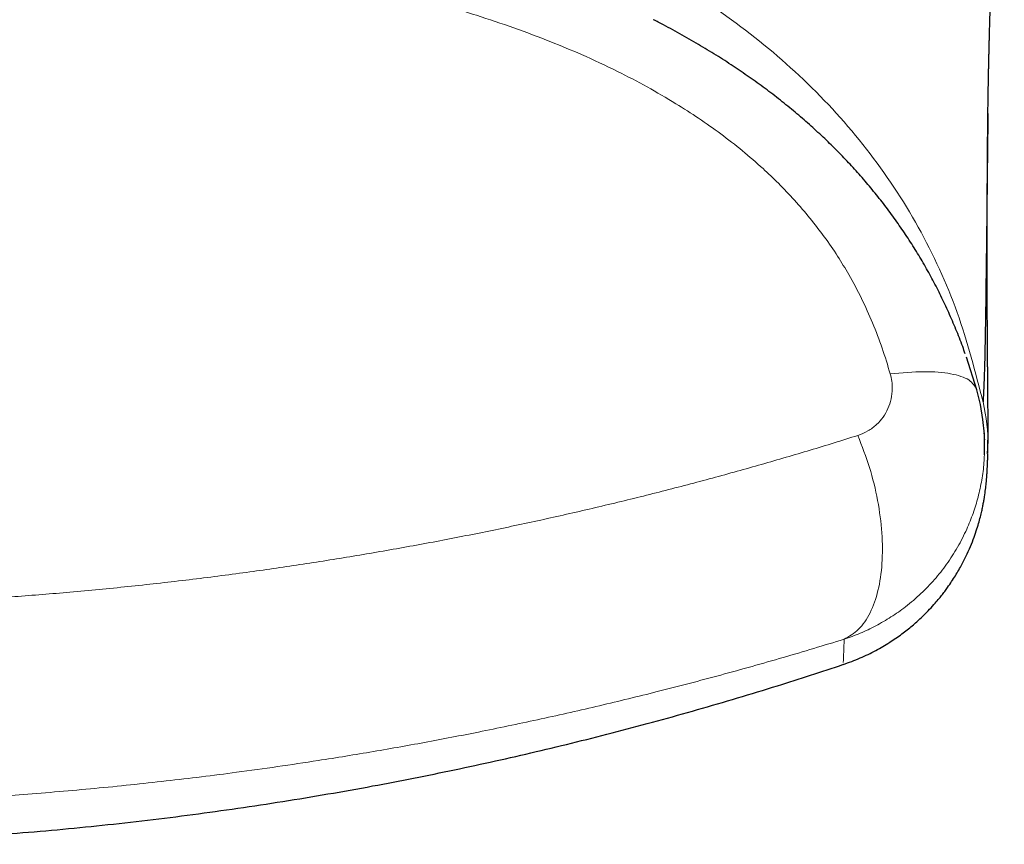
# Model space of a CAD drawing. Header units: millimetres. Extents: x 8 to 869, y 12 to 834.
# Tile 15 of 216: x 356.07 to 362.3, y 392.51 to 397.74. Entities that reach past the tile are written whole.
import ezdxf

# ---------------------------------------------------------------- set-up
doc = ezdxf.new("R2010")
doc.units = ezdxf.units.MM

msp = doc.modelspace()

# ---------------------------------------------------------------- linework, layer by layer
at = {"color": 7, "linetype": 'Continuous', "lineweight": 30}
for p, q in [((362.1312, 395.3919), (362.0655, 395.599)), ((361.2841, 393.6643), (361.284, 393.6637))]:
    msp.add_line(p, q, dxfattribs=at)
at = {"color": 7, "linetype": 'Continuous', "lineweight": 30, "flags": 128}
msp.add_lwpolyline([(362.1785, 394.979), (362.1804, 395.0168), (362.1786, 395.1103), (362.1699, 395.2039), (362.1541, 395.2983), (362.1312, 395.3919), (362.1312, 395.3919), (362.1312, 395.3919)], dxfattribs=at)
at = {"color": 7, "linetype": 'Continuous', "lineweight": 30}
for points, knots in [([(362.2006, 397.0976), (362.2006, 397.1016), (362.2008, 397.1146), (362.201, 397.1353), (362.2013, 397.1586), (362.2016, 397.1786), (362.2019, 397.1955), (362.2021, 397.21), (362.2023, 397.2265), (362.2027, 397.2456), (362.203, 397.2674), (362.2034, 397.2898), (362.2038, 397.3126), (362.2042, 397.3352), (362.2046, 397.3572), (362.205, 397.3784), (362.2055, 397.4001), (362.2059, 397.4234), (362.2065, 397.4499), (362.2071, 397.4783), (362.2078, 397.5072), (362.2084, 397.5341), (362.209, 397.5605), (362.2097, 397.5877), (362.2104, 397.6167), (362.2112, 397.6462), (362.2119, 397.6754), (362.2128, 397.7079), (362.2139, 397.7448), (362.2151, 397.7873), (362.2164, 397.8311), (362.2177, 397.8756), (362.2191, 397.9195), (362.2203, 397.9577), (362.2214, 397.9908), (362.2224, 398.0202), (362.2235, 398.0518), (362.2246, 398.0846), (362.2258, 398.1168), (362.2269, 398.1469), (362.2279, 398.1761), (362.229, 398.2057), (362.2302, 398.237), (362.2314, 398.2701), (362.2328, 398.3057), (362.2342, 398.3425), (362.2357, 398.379), (362.2371, 398.4141), (362.2384, 398.4467), (362.2397, 398.4773), (362.2409, 398.5067), (362.2422, 398.538), (362.2434, 398.5677), (362.2446, 398.5961), (362.2457, 398.6213), (362.2468, 398.6461), (362.2478, 398.6691), (362.2488, 398.6916), (362.2498, 398.7151), (362.251, 398.7414), (362.2523, 398.7704), (362.2537, 398.8014), (362.255, 398.8305), (362.2562, 398.8561), (362.2572, 398.8772), (362.258, 398.8962), (362.2589, 398.914), (362.2597, 398.9312), (362.2605, 398.9489), (362.2614, 398.9675), (362.2623, 398.988), (362.2634, 399.0101), (362.2644, 399.0325), (362.2654, 399.0534), (362.2663, 399.0715), (362.267, 399.0868), (362.2676, 399.0998), (362.2682, 399.1115), (362.2688, 399.1245), (362.2696, 399.1405), (362.2706, 399.1603), (362.2717, 399.1834), (362.2729, 399.2082), (362.2742, 399.2356), (362.2756, 399.2635), (362.277, 399.2913), (362.2782, 399.3164), (362.2795, 399.3412), (362.2808, 399.3679), (362.2823, 399.398), (362.2839, 399.4292), (362.2854, 399.4592), (362.2868, 399.4861), (362.288, 399.5099), (362.2891, 399.5316), (362.2901, 399.5528), (362.2913, 399.575), (362.2925, 399.5988), (362.2938, 399.6234), (362.295, 399.6476), (362.2961, 399.67), (362.2972, 399.69), (362.2981, 399.7085), (362.2991, 399.7278), (362.3003, 399.7499), (362.3016, 399.7757), (362.303, 399.8037), (362.3042, 399.8258), (362.3048, 399.8382), (362.305, 399.8409)], [0, 0, 0, 0, 0.004716, 0.015573, 0.02539, 0.034167, 0.04191, 0.048898, 0.055917, 0.065695, 0.075619, 0.085639, 0.095145, 0.105557, 0.114988, 0.123611, 0.132725, 0.142599, 0.153233, 0.166308, 0.17837, 0.189378, 0.199851, 0.21112, 0.223025, 0.235448, 0.247311, 0.258524, 0.274824, 0.291784, 0.30934, 0.326899, 0.344249, 0.360721, 0.371353, 0.382575, 0.394678, 0.407574, 0.419913, 0.431235, 0.441584, 0.45289, 0.464328, 0.476497, 0.489655, 0.503568, 0.516956, 0.529628, 0.541748, 0.552228, 0.56254, 0.573317, 0.585639, 0.594183, 0.60334, 0.612261, 0.620299, 0.627455, 0.635769, 0.644843, 0.654827, 0.665719, 0.676831, 0.684747, 0.691919, 0.698347, 0.704053, 0.710051, 0.715714, 0.721981, 0.72885, 0.736321, 0.744171, 0.751273, 0.757141, 0.762208, 0.766474, 0.769983, 0.773831, 0.779274, 0.785787, 0.793369, 0.801889, 0.810135, 0.820072, 0.829035, 0.837026, 0.844329, 0.852878, 0.862672, 0.873133, 0.882661, 0.891163, 0.898639, 0.905114, 0.911555, 0.918475, 0.925872, 0.933747, 0.941376, 0.948298, 0.954425, 0.959764, 0.965274, 0.972101, 0.97994, 0.98879, 0.997515, 1, 1, 1, 1]), ([(362.0578, 395.6191), (362.0524, 395.6344), (362.0342, 395.6867), (361.9994, 395.7743), (361.9537, 395.8814), (361.905, 395.9851), (361.8536, 396.0857), (361.7993, 396.1837), (361.7416, 396.2803), (361.6805, 396.3753), (361.6162, 396.4686), (361.5487, 396.56), (361.4782, 396.6492), (361.4049, 396.7361), (361.3289, 396.8204), (361.25, 396.9027), (361.1678, 396.9833), (361.0818, 397.0628), (360.9922, 397.1407), (360.899, 397.2171), (360.8025, 397.2917), (360.7033, 397.3639), (360.6004, 397.4345), (360.4934, 397.5039), (360.3816, 397.5723), (360.2655, 397.6391), (360.1654, 397.6939), (360.1034, 397.7252), (360.0819, 397.7361)], [0, 0, 0, 0, 0.01663, 0.056766, 0.096337, 0.135601, 0.173448, 0.211348, 0.249397, 0.287565, 0.325817, 0.364118, 0.402422, 0.440692, 0.478769, 0.516808, 0.555483, 0.594738, 0.634562, 0.674929, 0.715802, 0.757131, 0.798303, 0.841147, 0.885267, 0.930112, 0.975775, 1, 1, 1, 1]), ([(362.2011, 397.1426), (362.1999, 397.0401), (362.197, 396.7877), (362.1933, 396.4451), (362.1894, 396.1095), (362.1855, 395.8294), (362.1813, 395.6031), (362.1764, 395.4256), (362.1725, 395.3521), (362.1706, 395.3154)], [0, 0, 0, 0, 0.103215, 0.254041, 0.404787, 0.553202, 0.702041, 0.85105, 1, 1, 1, 1]), ([(362.2001, 394.9909), (362.2004, 394.9985), (362.2008, 395.0134), (362.2012, 395.0357), (362.2016, 395.0572), (362.2018, 395.0766), (362.202, 395.0938), (362.202, 395.1089), (362.2021, 395.1233), (362.2021, 395.1371), (362.2022, 395.1503), (362.2022, 395.1628), (362.2022, 395.1746), (362.2021, 395.1849), (362.2021, 395.1938), (362.2021, 395.2014), (362.2021, 395.2089), (362.202, 395.2171), (362.202, 395.2266), (362.2019, 395.2375), (362.2019, 395.2496), (362.2018, 395.263), (362.2017, 395.2774), (362.2016, 395.2926), (362.2015, 395.3079), (362.2014, 395.3257), (362.2012, 395.3459), (362.201, 395.3682), (362.2009, 395.3897), (362.2007, 395.4121), (362.2005, 395.4359), (362.2002, 395.4614), (362.2, 395.487), (362.1998, 395.5128), (362.1996, 395.5389), (362.1994, 395.5653), (362.1991, 395.5903), (362.199, 395.6138), (362.1988, 395.6361), (362.1986, 395.6596), (362.1984, 395.6813), (362.1983, 395.7007), (362.1982, 395.7171), (362.1981, 395.7331), (362.198, 395.7484), (362.1979, 395.763), (362.1978, 395.777), (362.1977, 395.7902), (362.1977, 395.8032), (362.1976, 395.8168), (362.1975, 395.8318), (362.1974, 395.8486), (362.1973, 395.867), (362.1972, 395.8874), (362.1971, 395.9128), (362.197, 395.9426), (362.1968, 395.9758), (362.1967, 396.0085), (362.1966, 396.0404), (362.1966, 396.0683), (362.1965, 396.0921), (362.1965, 396.1116), (362.1964, 396.1298), (362.1964, 396.1457), (362.1964, 396.1597), (362.1964, 396.1724), (362.1964, 396.1858), (362.1964, 396.2013), (362.1964, 396.2192), (362.1963, 396.2396), (362.1963, 396.2614), (362.1963, 396.2838), (362.1964, 396.3062), (362.1964, 396.3295), (362.1964, 396.3536), (362.1964, 396.3785), (362.1965, 396.4028), (362.1965, 396.4273), (362.1966, 396.4527), (362.1966, 396.4794), (362.1967, 396.5107), (362.1968, 396.5463), (362.197, 396.5853), (362.1971, 396.6235), (362.1973, 396.6558), (362.1974, 396.6828), (362.1975, 396.7046), (362.1976, 396.7269), (362.1978, 396.7492), (362.1979, 396.7708), (362.198, 396.7904), (362.1981, 396.8078), (362.1982, 396.821), (362.1983, 396.8316), (362.1984, 396.841), (362.1984, 396.8522), (362.1985, 396.8654), (362.1986, 396.8804), (362.1988, 396.8974), (362.1989, 396.9164), (362.1991, 396.9384), (362.1993, 396.9638), (362.1996, 396.9929), (362.1999, 397.0246), (362.2002, 397.0591), (362.2006, 397.0928), (362.2008, 397.1151), (362.2009, 397.1248)], [0, 0, 0, 0, 0.019301, 0.037749, 0.055338, 0.072066, 0.084603, 0.096605, 0.10807, 0.118948, 0.129175, 0.138749, 0.14767, 0.155937, 0.161974, 0.167606, 0.172904, 0.178586, 0.185737, 0.193629, 0.202261, 0.211634, 0.221747, 0.232369, 0.242723, 0.252749, 0.267836, 0.282108, 0.295565, 0.308205, 0.323593, 0.338666, 0.353534, 0.368196, 0.382652, 0.397081, 0.411615, 0.422878, 0.434425, 0.446531, 0.459193, 0.467438, 0.475732, 0.483612, 0.491052, 0.498053, 0.504811, 0.511101, 0.516949, 0.523182, 0.530214, 0.537899, 0.546354, 0.555579, 0.565574, 0.580542, 0.595048, 0.609045, 0.622534, 0.6355, 0.644029, 0.651998, 0.659406, 0.666254, 0.671241, 0.676157, 0.681474, 0.687199, 0.694547, 0.702474, 0.710979, 0.719762, 0.728244, 0.736409, 0.746092, 0.755289, 0.764021, 0.772846, 0.78202, 0.791543, 0.801415, 0.815355, 0.828894, 0.841938, 0.854521, 0.861658, 0.868847, 0.876088, 0.883381, 0.890412, 0.896718, 0.902296, 0.907146, 0.909584, 0.912596, 0.916191, 0.920368, 0.925127, 0.930468, 0.936393, 0.942901, 0.951053, 0.959969, 0.969649, 0.980093, 0.991305, 1, 1, 1, 1]), ([(362.1809, 395.0755), (362.1809, 395.0756), (362.1809, 395.0756), (362.1808, 395.077), (362.1807, 395.0789), (362.1805, 395.081), (362.1804, 395.0834), (362.1801, 395.0864), (362.1799, 395.0899), (362.1796, 395.094), (362.1793, 395.0988), (362.179, 395.1043), (362.1786, 395.1103), (362.1783, 395.1147), (362.1782, 395.1168)], [0, 0, 0, 0, 0.09081, 0.202855, 0.266679, 0.328869, 0.392817, 0.462372, 0.539132, 0.621736, 0.710187, 0.804485, 0.904631, 1, 1, 1, 1]), ([(361.284, 393.6515), (361.3204, 393.6647), (361.3914, 393.6903), (361.4897, 393.7385), (361.5776, 393.7898), (361.6544, 393.8427), (361.7203, 393.8949), (361.7757, 393.9445), (361.8212, 393.9897), (361.8576, 394.0291), (361.8861, 394.0624), (361.9081, 394.0897), (361.9277, 394.1151), (361.9583, 394.1569), (361.9966, 394.2147), (362.0375, 394.2862), (362.071, 394.3536), (362.098, 394.4161), (362.1194, 394.4731), (362.1361, 394.5241), (362.149, 394.5689), (362.1587, 394.6074), (362.1657, 394.6389), (362.171, 394.665), (362.1757, 394.6907), (362.1813, 394.7244), (362.1866, 394.7629), (362.1896, 394.7914), (362.1912, 394.808), (362.1919, 394.816), (362.1926, 394.8235), (362.1932, 394.8303), (362.1937, 394.8367), (362.1941, 394.8428), (362.1946, 394.8489), (362.195, 394.8555), (362.1955, 394.8626), (362.196, 394.8702), (362.1964, 394.8785), (362.1969, 394.8874), (362.1974, 394.897), (362.198, 394.9075), (362.1985, 394.9188), (362.199, 394.9311), (362.1995, 394.9443), (362.2, 394.9587), (362.2005, 394.9728), (362.2008, 394.9823), (362.2009, 394.9864)], [0, 0, 0, 0, 0.017496, 0.034016, 0.049408, 0.063546, 0.076335, 0.087706, 0.097618, 0.106063, 0.113067, 0.118918, 0.12463, 0.130332, 0.147404, 0.164535, 0.181862, 0.199525, 0.217666, 0.236417, 0.255901, 0.276226, 0.297489, 0.319478, 0.34171, 0.364179, 0.415401, 0.467903, 0.481872, 0.495933, 0.510087, 0.524335, 0.538677, 0.553584, 0.570417, 0.589712, 0.611471, 0.635693, 0.662378, 0.691525, 0.723135, 0.757208, 0.793742, 0.832738, 0.874195, 0.918113, 0.96449, 1, 1, 1, 1]), ([(347.2937, 393.6534), (347.4485, 393.6025), (347.7858, 393.4916), (348.3111, 393.3378), (348.8682, 393.1886), (349.429, 393.0543), (349.9931, 392.9344), (350.5602, 392.8293), (351.114, 392.7414), (351.654, 392.6696), (352.1795, 392.6124), (352.7063, 392.568), (353.234, 392.5362), (353.7624, 392.5171), (354.307, 392.5105), (354.8676, 392.5179), (355.4439, 392.5406), (356.0194, 392.5784), (356.5937, 392.6313), (357.1664, 392.6993), (357.7372, 392.7822), (358.2898, 392.8772), (358.8242, 392.9829), (359.3402, 393.0978), (359.8533, 393.2248), (360.3632, 393.3643), (360.8416, 393.5061), (361.1482, 393.6071), (361.2875, 393.6529)], [0, 0, 0, 0, 0.0343227, 0.0748122, 0.115306, 0.1558027, 0.1963011, 0.2367999, 0.2772987, 0.3144221, 0.3515447, 0.3886666, 0.4257878, 0.4629087, 0.5000293, 0.5405244, 0.5810197, 0.6215156, 0.6620122, 0.7025098, 0.7430083, 0.7835071, 0.8206311, 0.8577543, 0.8948759, 0.9319947, 0.9691096, 1, 1, 1, 1])]:
    msp.add_open_spline(points, degree=3, knots=knots, dxfattribs=at)
at = {"color": 252, "linetype": 'Continuous', "lineweight": 0}
for points, knots in [([(362.1714, 395.3116), (362.1219, 395.5036), (362.0231, 395.8874), (361.7731, 396.4293), (361.4443, 396.9258), (361.0436, 397.3666), (360.5842, 397.7456), (360.0814, 398.064), (359.5473, 398.3261), (358.8807, 398.5795), (358.076, 398.7951), (357.1378, 398.9521), (356.1912, 399.0469), (355.2416, 399.0966), (354.6079, 399.1053), (354.2911, 399.1053), (354.2911, 399.1053)], [0, 0, 0, 0, 0.062509, 0.12494, 0.187376, 0.249869, 0.312328, 0.37485, 0.437357, 0.499864, 0.599758, 0.699823, 0.79994, 0.899967, 0.999997, 1, 1, 1, 1]), ([(354.2911, 398.3005), (354.4042, 398.3002), (354.6304, 398.2997), (354.9698, 398.2945), (355.3091, 398.2858), (355.6485, 398.2726), (355.9878, 398.2547), (356.326, 398.2313), (356.6643, 398.2018), (357.0024, 398.1655), (357.3425, 398.1214), (357.6831, 398.0683), (358.0239, 398.0051), (358.3511, 397.9335), (358.6643, 397.8538), (358.9435, 397.7716), (359.2003, 397.6856), (359.422, 397.6022), (359.6409, 397.5107), (359.8441, 397.416), (360.0434, 397.3119), (360.2147, 397.2123), (360.3701, 397.1123), (360.5108, 397.0131), (360.6471, 396.907), (360.7685, 396.8021), (360.8786, 396.697), (360.9779, 396.5928), (361.0751, 396.4797), (361.1662, 396.3615), (361.2483, 396.2418), (361.3276, 396.1117), (361.4025, 395.9708), (361.4727, 395.8149), (361.5338, 395.6555), (361.5665, 395.5469), (361.5829, 395.4926)], [0, 0, 0, 0, 0.040416, 0.080846, 0.121318, 0.161803, 0.202387, 0.242986, 0.283299, 0.324163, 0.365049, 0.406495, 0.448036, 0.489619, 0.52691, 0.564199, 0.594155, 0.624109, 0.649149, 0.679169, 0.704359, 0.729547, 0.749972, 0.770395, 0.79105, 0.811703, 0.827765, 0.845571, 0.863375, 0.881414, 0.899452, 0.915993, 0.936887, 0.957782, 0.978891, 1, 1, 1, 1]), ([(361.5829, 395.4926), (361.5866, 395.4769), (361.594, 395.4456), (361.5967, 395.3918), (361.5898, 395.3329), (361.5698, 395.2721), (361.5387, 395.2177), (361.4964, 395.1692), (361.4431, 395.1282), (361.3992, 395.111), (361.3773, 395.1024)], [0, 0, 0, 0, 0.090789, 0.181622, 0.312864, 0.44422, 0.57512, 0.70605, 0.85306, 1, 1, 1, 1]), ([(362.1706, 395.3154), (362.1892, 395.2213), (362.2108, 395.1118), (362.1978, 395.0023), (362.196, 394.9869)], [0, 0, 0, 0, 0.859638, 1, 1, 1, 1]), ([(347.2049, 395.1024), (347.3104, 395.0696), (347.5216, 395.0039), (347.8457, 394.9096), (348.1754, 394.8185), (348.5112, 394.7311), (348.8526, 394.6478), (349.1866, 394.5716), (349.5124, 394.5022), (349.8662, 394.4319), (350.2617, 394.3599), (350.7002, 394.2886), (351.1078, 394.2302), (351.4828, 394.1829), (351.8239, 394.1448), (352.167, 394.1115), (352.5119, 394.0832), (352.8584, 394.0598), (353.2099, 394.0412), (353.5661, 394.0277), (353.9267, 394.0194), (354.2837, 394.0166), (354.637, 394.0192), (354.9861, 394.0268), (355.3363, 394.0396), (355.6873, 394.0576), (356.0388, 394.0808), (356.3953, 394.1097), (356.7564, 394.1445), (357.1217, 394.1854), (357.4777, 394.2309), (357.8243, 394.2804), (358.1629, 394.3339), (358.4997, 394.392), (358.8344, 394.4549), (359.1655, 394.522), (359.4936, 394.5934), (359.8186, 394.6691), (360.1403, 394.7488), (360.4572, 394.8322), (360.7692, 394.919), (361.0766, 395.0088), (361.277, 395.0712), (361.3773, 395.1024)], [0, 0, 0, 0, 0.025263, 0.050531, 0.075794, 0.101159, 0.12653, 0.151895, 0.174552, 0.197209, 0.227784, 0.258369, 0.288944, 0.312103, 0.335271, 0.358438, 0.381597, 0.40478, 0.427962, 0.451895, 0.475834, 0.499767, 0.522937, 0.546112, 0.569283, 0.592784, 0.616291, 0.639792, 0.664599, 0.689411, 0.714218, 0.737664, 0.76111, 0.784848, 0.808595, 0.832342, 0.85608, 0.880057, 0.904044, 0.928031, 0.952008, 0.976004, 1, 1, 1, 1]), ([(361.2905, 393.8118), (361.3224, 393.8299), (361.3861, 393.8662), (361.4584, 393.9743), (361.5092, 394.116), (361.5345, 394.2886), (361.5339, 394.4831), (361.5066, 394.6903), (361.4557, 394.9018), (361.4034, 395.0356), (361.3773, 395.1024)], [0, 0, 0, 0, 0.125, 0.25, 0.375, 0.5, 0.625, 0.75, 0.875, 1, 1, 1, 1]), ([(361.2905, 393.8118), (361.2905, 393.8118), (361.325, 393.8231), (361.3931, 393.8486), (361.4925, 393.8957), (361.5886, 393.9517), (361.6847, 394.0195), (361.7771, 394.0985), (361.8641, 394.1889), (361.9419, 394.2871), (362.0108, 394.3941), (362.0661, 394.5024), (362.1087, 394.609), (362.1406, 394.7127), (362.1635, 394.8202), (362.1757, 394.9095), (362.1779, 394.9628), (362.1785, 394.979)], [0, 0, 0, 0, 0.000038, 0.0695577, 0.1395617, 0.2110905, 0.2831449, 0.365718, 0.4447906, 0.5245751, 0.6066441, 0.6895138, 0.758151, 0.8272578, 0.8978504, 0.9689588, 1, 1, 1, 1]), ([(361.2907, 393.8118), (361.1624, 393.7729), (360.9058, 393.6949), (360.5105, 393.5843), (360.1228, 393.4827), (359.7433, 393.3902), (359.3735, 393.3063), (359.0108, 393.2302), (358.6561, 393.1614), (358.3101, 393.0997), (357.9921, 393.0479), (357.7031, 393.0046), (357.3825, 392.9601), (356.9974, 392.9126), (356.5466, 392.8656), (356.1093, 392.8284), (355.6864, 392.8002), (355.2785, 392.7799), (354.8828, 392.7669), (354.4998, 392.7607), (354.1299, 392.7603), (353.7931, 392.7651), (353.4898, 392.7736), (353.159, 392.7865), (352.7682, 392.8077), (352.3187, 392.8406), (351.8736, 392.8815), (351.4333, 392.9304), (350.9985, 392.9868), (350.5628, 393.0514), (350.1268, 393.1245), (349.6913, 393.2059), (349.3189, 393.2827), (349.0074, 393.3517), (348.7263, 393.4173), (348.4205, 393.4929), (348.0914, 393.5793), (347.7944, 393.6619), (347.5277, 393.7396), (347.3702, 393.7878), (347.2914, 393.8118)], [0, 0, 0, 0, 0.0308151, 0.0616392, 0.0924539, 0.119879, 0.1473107, 0.1747355, 0.1994689, 0.2242074, 0.2489407, 0.2670346, 0.2851285, 0.3161262, 0.3471343, 0.3781318, 0.4057501, 0.4333758, 0.4609941, 0.4859284, 0.5108683, 0.5358027, 0.5540525, 0.5723022, 0.6028992, 0.6335063, 0.6641034, 0.6943358, 0.7245778, 0.7548103, 0.7861208, 0.8174417, 0.8487525, 0.8675981, 0.8864437, 0.9116499, 0.9368613, 0.9620676, 0.9810338, 1, 1, 1, 1]), ([(361.2905, 393.8118), (361.289, 393.7561), (361.2865, 393.6641), (361.2848, 393.6643), (361.2841, 393.6643)], [0, 0, 0, 0, 0.604711, 1, 1, 1, 1])]:
    msp.add_open_spline(points, degree=3, knots=knots, dxfattribs=at)
msp.add_open_spline([(361.5829, 395.4926), (361.6567, 395.499), (361.8045, 395.512), (361.9734, 395.4969), (362.0934, 395.4589), (362.1186, 395.4142), (362.1312, 395.3919)], degree=3, dxfattribs=at)

doc.saveas('drawing.dxf')
